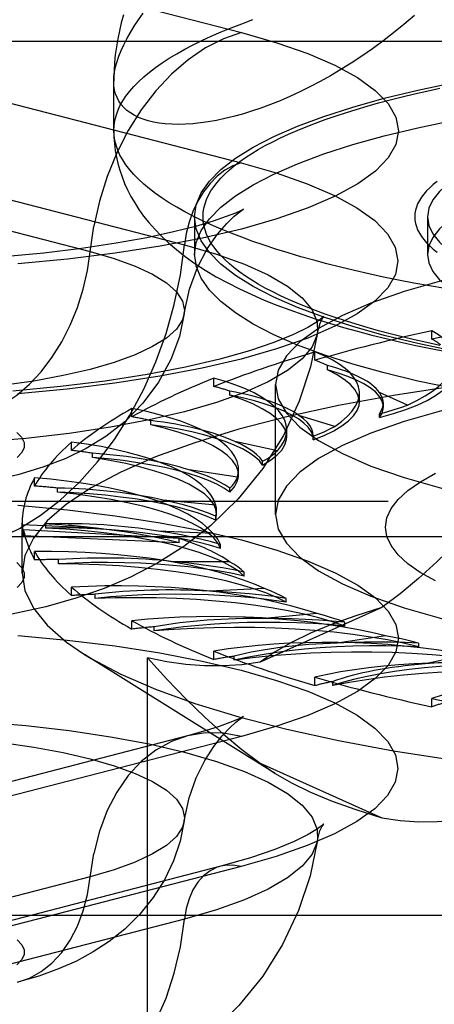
# Model space of a CAD drawing. Header units: inches. Extents: x 0 to 253, y 0 to 164.
# Tile 40 of 97: x 43.535 to 43.856, y 119.154 to 119.914. Entities that reach past the tile are written whole.
import ezdxf

# ---------------------------------------------------------------- set-up
doc = ezdxf.new("R2010")
doc.units = ezdxf.units.IN
doc.header["$LTSCALE"] = 13.939812
doc.header["$MEASUREMENT"] = 0
doc.linetypes.add('HIDDEN', pattern=[0.2, 0.1, -0.1])
doc.layers.get('0').update_dxf_attribs({"linetype": 'CONTINUOUS'})
doc.layers.add('DEFAULT_2', color=8, linetype='HIDDEN')

msp = doc.modelspace()

# ---------------------------------------------------------------- linework, layer by layer
at = {"color": 7, "linetype": 'Continuous'}
for p, q in [((43.60784, 119.86929), (43.60783, 119.8669)), ((43.60783, 119.82891), (43.60783, 119.86698))]:
    msp.add_line(p, q, dxfattribs=at)
for points in [[(43.84009, 119.91771), (43.83202, 119.91083), (43.82391, 119.90425), (43.81577, 119.89798), (43.80763, 119.89201), (43.7995, 119.88635), (43.79138, 119.881), (43.78331, 119.87595), (43.77529, 119.87121), (43.76732, 119.86677), (43.75943, 119.86262), (43.75162, 119.85876), (43.74392, 119.8552), (43.73633, 119.85193), (43.72886, 119.84894), (43.72153, 119.84623), (43.71433, 119.8438), (43.70729, 119.84163), (43.70041, 119.83974), (43.69371, 119.83811), (43.6872, 119.83674), (43.68088, 119.83563), (43.67477, 119.83477), (43.66888, 119.83415), (43.66322, 119.83378), (43.65779, 119.83365), (43.6526, 119.83376), (43.64766, 119.83409), (43.64298, 119.83464), (43.63857, 119.83542), (43.63443, 119.83641), (43.63057, 119.83761), (43.627, 119.83902), (43.62371, 119.84063), (43.62073, 119.84244), (43.61804, 119.84444), (43.61566, 119.84663), (43.61359, 119.849), (43.61184, 119.85155), (43.6104, 119.85428), (43.60927, 119.85719), (43.60847, 119.86026), (43.60799, 119.8635), (43.60783, 119.8669)], [(43.61528, 119.91808), (43.61361, 119.91193), (43.61214, 119.90576), (43.61088, 119.89957), (43.60985, 119.89344), (43.60903, 119.88734), (43.60842, 119.88129), (43.60803, 119.87527), (43.60784, 119.86929)], [(43.60783, 119.82891), (43.60796, 119.82378), (43.60834, 119.81865), (43.60899, 119.81354), (43.60989, 119.80843), (43.61107, 119.80331), (43.61252, 119.79821), (43.61424, 119.79313), (43.61623, 119.78807), (43.61852, 119.78303), (43.62111, 119.778), (43.62402, 119.77295), (43.62728, 119.7679), (43.63091, 119.76285), (43.63494, 119.75777), (43.63943, 119.75265), (43.64442, 119.74747), (43.65, 119.74222), (43.65617, 119.73693), (43.66301, 119.7316), (43.67046, 119.7263)], [(43.86397, 119.70681), (43.85172, 119.70892), (43.8397, 119.71112), (43.8279, 119.7134), (43.81633, 119.71576), (43.80501, 119.7182), (43.79394, 119.72071), (43.78313, 119.7233), (43.77258, 119.72596), (43.7623, 119.72869), (43.75231, 119.73149), (43.7426, 119.73436), (43.73318, 119.73729), (43.72407, 119.74028), (43.71525, 119.74333), (43.70676, 119.74644), (43.69857, 119.74961), (43.69072, 119.75284), (43.68319, 119.75611), (43.67599, 119.75944), (43.66914, 119.76281), (43.66262, 119.76623), (43.65646, 119.76969), (43.65064, 119.77319), (43.64519, 119.77673), (43.64009, 119.78031), (43.63536, 119.78392), (43.63099, 119.78756), (43.62699, 119.79123), (43.62337, 119.79492), (43.62012, 119.79864), (43.61725, 119.80237), (43.61475, 119.80613), (43.61264, 119.8099), (43.61091, 119.81369), (43.60956, 119.81748), (43.6086, 119.82129), (43.60802, 119.82509), (43.60783, 119.82891)], [(43.67046, 119.7263), (43.67849, 119.7211), (43.68699, 119.71605), (43.69585, 119.71121), (43.70502, 119.7066), (43.71441, 119.70222), (43.72402, 119.69805), (43.7338, 119.6941), (43.74375, 119.69034), (43.75387, 119.68675), (43.76417, 119.68332), (43.77464, 119.68005), (43.78528, 119.67691), (43.79611, 119.6739), (43.80711, 119.67101), (43.81828, 119.66825), (43.82963, 119.66559), (43.84115, 119.66305), (43.85284, 119.66062), (43.8647, 119.65829)], [(43.87069, 119.62968), (43.8429, 119.63548), (43.81678, 119.64177), (43.79245, 119.64853), (43.77006, 119.65573), (43.7497, 119.66331), (43.73149, 119.67126), (43.71551, 119.67952), (43.70186, 119.68806), (43.69058, 119.69682), (43.68176, 119.70577), (43.67542, 119.71486), (43.67161, 119.72405), (43.67137, 119.72571)]]:
    msp.add_lwpolyline(points, dxfattribs=at)
at = {"layer": 'DEFAULT_2', "color": 8, "linetype": 'HIDDEN'}
for p, q in [((43.47359, 119.96473), (43.70654, 119.90443)), ((46.73283, 119.89753), (42.55433, 119.89753)), ((43.47328, 119.86419), (43.70623, 119.8039)), ((43.35667, 119.79581), (43.58962, 119.73551)), ((43.42952, 119.80088), (43.66247, 119.74059)), ((43.67033, 119.76226), (43.67033, 119.73328)), ((43.85033, 119.76226), (43.85033, 119.73328)), ((43.85134, 119.73986), (43.85033, 119.73328)), ((43.67137, 119.72571), (43.67033, 119.73328)), ((43.8537, 119.66788), (43.8537, 119.67431)), ((43.76327, 119.65149), (43.76327, 119.65792)), ((43.77295, 119.64423), (43.77295, 119.64744)), ((43.68522, 119.63129), (43.68522, 119.63772)), ((43.69748, 119.62452), (43.69748, 119.62774)), ((43.73283, 119.53237), (43.73283, 119.63282)), ((43.79764, 119.61944), (43.79764, 119.6264)), ((43.8347, 119.6169), (43.81311, 119.62658)), ((43.62191, 119.60788), (43.62191, 119.61432)), ((43.81617, 119.61549), (43.81617, 119.61841)), ((43.63638, 119.60173), (43.63638, 119.60494)), ((43.7786, 119.60043), (43.75084, 119.60899)), ((43.81313, 119.60736), (43.81313, 119.61028)), ((43.74144, 119.59231), (43.74144, 119.59784)), ((43.76179, 119.59295), (43.76182, 119.59371)), ((43.76179, 119.59002), (43.76179, 119.59294)), ((43.76179, 119.59002), (43.76182, 119.59078)), ((43.76182, 119.59078), (43.76182, 119.5937)), ((43.57526, 119.58199), (43.57526, 119.58842)), ((43.7344, 119.58168), (43.70131, 119.58887)), ((43.5915, 119.57653), (43.5915, 119.57975)), ((43.70429, 119.56308), (43.70429, 119.56694)), ((43.72287, 119.57064), (43.72287, 119.57356)), ((43.54669, 119.5544), (43.54669, 119.56083)), ((43.70344, 119.56124), (43.66604, 119.56683)), ((43.56422, 119.5497), (43.56422, 119.55291)), ((43.69754, 119.5498), (43.69754, 119.55272)), ((46.60783, 119.54242), (42.55433, 119.54242)), ((43.68667, 119.53972), (43.64609, 119.54354)), ((43.68657, 119.52814), (43.68732, 119.53263)), ((43.68657, 119.52814), (43.68657, 119.53106)), ((43.68733, 119.53261), (43.68733, 119.53554)), ((43.53707, 119.48723), (43.53707, 119.52593)), ((43.59437, 119.52188), (43.53708, 119.5245)), ((43.55534, 119.52205), (43.55534, 119.52526)), ((42.55433, 119.51551), (46.60783, 119.51551)), ((43.53814, 119.51611), (43.53814, 119.52065)), ((43.65843, 119.51392), (43.53814, 119.52065)), ((43.65843, 119.51063), (43.53814, 119.51611)), ((43.68459, 119.51777), (43.64206, 119.51971)), ((43.65843, 119.51063), (43.65843, 119.51392)), ((43.69031, 119.50631), (43.69031, 119.50924)), ((43.54669, 119.49747), (43.54669, 119.50391)), ((43.56515, 119.49442), (43.56515, 119.49763)), ((43.69728, 119.49606), (43.65409, 119.49606)), ((43.70862, 119.48499), (43.70862, 119.48791)), ((43.57526, 119.46988), (43.57526, 119.47631)), ((43.59336, 119.46765), (43.59336, 119.47087)), ((43.72433, 119.47525), (43.6818, 119.4733)), ((43.81495, 119.46065), (43.72107, 119.41856)), ((43.74097, 119.46481), (43.74097, 119.46774)), ((43.76494, 119.45597), (43.72436, 119.45214)), ((43.62191, 119.44398), (43.62191, 119.45042)), ((43.63909, 119.44256), (43.63909, 119.44577)), ((43.78636, 119.4464), (43.78636, 119.44932)), ((43.81787, 119.43881), (43.78047, 119.43322)), ((43.84342, 119.4303), (43.84342, 119.43322)), ((43.73245, 119.33254), (43.58527, 119.42451)), ((43.68522, 119.42058), (43.68522, 119.42701)), ((43.70096, 119.4199), (43.70096, 119.42312)), ((43.8815, 119.42429), (43.84842, 119.4171)), ((43.6339, 119.02889), (43.6339, 119.42174)), ((43.76327, 119.40038), (43.76327, 119.40681)), ((43.77709, 119.40037), (43.77709, 119.40358)), ((43.8537, 119.38399), (43.8537, 119.39042)), ((43.6647, 119.36158), (43.43174, 119.30128)), ((43.70654, 119.36121), (43.47359, 119.30092)), ((43.72107, 119.34041), (43.73248, 119.33253)), ((43.72107, 119.34041), (43.81495, 119.29832)), ((43.69057, 119.26097), (43.45762, 119.20068)), ((43.70623, 119.26084), (43.47328, 119.20054)), ((43.58962, 119.25281), (43.35667, 119.19252)), ((42.58733, 119.22311), (46.73283, 119.22311)), ((43.66247, 119.22018), (43.42952, 119.15989))]:
    msp.add_line(p, q, dxfattribs=at)
for points in [[(43.60783, 119.8669), (43.60799, 119.87046), (43.60847, 119.87418), (43.60927, 119.87806), (43.6104, 119.88209), (43.61184, 119.88626), (43.61359, 119.89059), (43.61566, 119.89506), (43.61804, 119.89968), (43.62073, 119.90444), (43.62371, 119.90934), (43.627, 119.91439), (43.63057, 119.91957)], [(43.60783, 119.82891), (43.60802, 119.83272), (43.6086, 119.83652), (43.60956, 119.84033), (43.61091, 119.84412), (43.61264, 119.84791), (43.61475, 119.85168), (43.61725, 119.85544), (43.62012, 119.85917), (43.62337, 119.86289), (43.62699, 119.86659), (43.63099, 119.87025), (43.63536, 119.87389), (43.64009, 119.8775), (43.64519, 119.88108), (43.65064, 119.88462), (43.65646, 119.88812), (43.66262, 119.89158), (43.66914, 119.895), (43.67599, 119.89837), (43.68319, 119.9017), (43.69072, 119.90497), (43.69857, 119.9082), (43.70676, 119.91137), (43.71525, 119.91448)], [(43.70654, 119.90443), (43.73374, 119.89667), (43.75774, 119.88831), (43.77866, 119.87929), (43.79615, 119.86976), (43.80987, 119.85986), (43.8198, 119.84965), (43.82579, 119.83924), (43.82783, 119.82872), (43.82585, 119.81821), (43.81992, 119.80779), (43.81004, 119.79758), (43.79636, 119.78767), (43.77897, 119.77815), (43.75808, 119.76912), (43.73384, 119.76066), (43.70654, 119.75286), (43.67639, 119.74579), (43.64373, 119.73952), (43.60882, 119.73411), (43.57205, 119.72961), (43.53375, 119.72607)], [(43.70654, 119.90443), (43.6925, 119.89966), (43.67866, 119.89266), (43.66522, 119.88354), (43.65236, 119.87243), (43.64027, 119.85949), (43.62912, 119.84489), (43.61907, 119.82886), (43.61026, 119.8116), (43.60282, 119.79338), (43.59684, 119.77444), (43.59242, 119.75506)], [(43.67033, 119.76226), (43.67161, 119.77149), (43.67542, 119.78067), (43.68176, 119.78976), (43.69058, 119.79872), (43.70186, 119.80748), (43.71551, 119.81602), (43.73149, 119.82428), (43.7497, 119.83222), (43.77006, 119.83981), (43.79245, 119.847), (43.81678, 119.85376), (43.8429, 119.86006), (43.87069, 119.86585), (43.90001, 119.87112), (43.9307, 119.87584), (43.96262, 119.87997), (43.9956, 119.88351), (44.02946, 119.88642), (44.06404, 119.88871), (44.09917, 119.89035), (44.13457, 119.89133), (44.17033, 119.89167)], [(43.67033, 119.73328), (43.67161, 119.74251), (43.67542, 119.7517), (43.68176, 119.76079), (43.69058, 119.76974), (43.70186, 119.7785), (43.71551, 119.78704), (43.73149, 119.7953), (43.7497, 119.80324), (43.77006, 119.81083), (43.79245, 119.81802), (43.81678, 119.82478), (43.8429, 119.83108), (43.87069, 119.83688), (43.90001, 119.84215), (43.9307, 119.84686), (43.96262, 119.85099), (43.9956, 119.85453), (44.02946, 119.85745), (44.06404, 119.85973), (44.09917, 119.86137), (44.13457, 119.86236), (44.17033, 119.86269)], [(43.85976, 119.66299), (43.84982, 119.66513), (43.84011, 119.66734), (43.83062, 119.66961), (43.82137, 119.67194), (43.81235, 119.67433), (43.80358, 119.67679), (43.79507, 119.6793), (43.78681, 119.68188), (43.77881, 119.6845), (43.77108, 119.68718), (43.76362, 119.68991), (43.75644, 119.69269), (43.74955, 119.69552), (43.74294, 119.69839), (43.73663, 119.70131), (43.73061, 119.70427), (43.7249, 119.70727), (43.71949, 119.71031), (43.71439, 119.71338), (43.7096, 119.71648), (43.70513, 119.71962), (43.70098, 119.72279), (43.69715, 119.72598), (43.69364, 119.7292), (43.69046, 119.73244), (43.68761, 119.7357), (43.68509, 119.73898), (43.6829, 119.74228), (43.68105, 119.74558), (43.67953, 119.74891), (43.67835, 119.75224), (43.6775, 119.75557), (43.677, 119.75891), (43.67683, 119.76226), (43.677, 119.7656), (43.6775, 119.76894), (43.67835, 119.77228), (43.67953, 119.77561), (43.68105, 119.77893), (43.6829, 119.78224), (43.68509, 119.78553), (43.68761, 119.78881), (43.69046, 119.79207), (43.69364, 119.79531), (43.69715, 119.79853), (43.70098, 119.80173), (43.70513, 119.80489), (43.7096, 119.80803), (43.71439, 119.81114), (43.71949, 119.81421), (43.7249, 119.81724), (43.73061, 119.82024), (43.73663, 119.8232), (43.74294, 119.82612), (43.74955, 119.82899), (43.75644, 119.83182), (43.76362, 119.8346), (43.77108, 119.83733), (43.77881, 119.84001), (43.7868, 119.84264), (43.79507, 119.84521), (43.80358, 119.84772), (43.81235, 119.85018), (43.82137, 119.85257), (43.83062, 119.85491), (43.84011, 119.85718), (43.84982, 119.85938), (43.85976, 119.86152)], [(43.91302, 119.8115), (43.89867, 119.80603), (43.88612, 119.80032), (43.87533, 119.79435), (43.8664, 119.78818), (43.85941, 119.78184), (43.85437, 119.77538), (43.85134, 119.76884), (43.85033, 119.76226)], [(43.70623, 119.8039), (43.7334, 119.79615), (43.75738, 119.78779), (43.77828, 119.77878), (43.79574, 119.76926), (43.80945, 119.75937), (43.81937, 119.74917), (43.82535, 119.73877), (43.82739, 119.72827), (43.82541, 119.71776), (43.81949, 119.70736), (43.80962, 119.69716), (43.79596, 119.68725), (43.77859, 119.67775), (43.75772, 119.66872), (43.73351, 119.66028), (43.70623, 119.65248), (43.67611, 119.64542), (43.64348, 119.63916), (43.60862, 119.63376), (43.57189, 119.62926), (43.53362, 119.62572)], [(43.70623, 119.8039), (43.69993, 119.80165), (43.69375, 119.79821), (43.68783, 119.79365), (43.68229, 119.78807), (43.67724, 119.78158), (43.67277, 119.77431), (43.669, 119.76641), (43.66598, 119.75804), (43.66379, 119.74937), (43.66247, 119.74059)], [(43.8577, 119.78961), (43.85471, 119.7872), (43.85199, 119.78476), (43.84955, 119.78231), (43.8474, 119.77985), (43.84553, 119.77736), (43.84394, 119.77486), (43.84264, 119.77236), (43.84163, 119.76984), (43.84091, 119.76732), (43.84047, 119.76479), (43.84033, 119.76226), (43.84047, 119.75973), (43.84091, 119.7572), (43.84163, 119.75467), (43.84264, 119.75216), (43.84394, 119.74965), (43.84553, 119.74715), (43.8474, 119.74467), (43.84955, 119.7422), (43.85199, 119.73975), (43.85471, 119.73732), (43.8577, 119.73491)], [(43.91302, 119.78252), (43.89867, 119.77705), (43.88612, 119.77134), (43.87533, 119.76537), (43.8664, 119.7592), (43.85941, 119.75287), (43.85437, 119.74641), (43.85134, 119.73986)], [(43.70665, 119.76718), (43.70756, 119.76779), (43.70802, 119.76808), (43.70623, 119.76716), (43.70189, 119.7652), (43.69474, 119.76239), (43.68451, 119.7589), (43.671, 119.7549), (43.65394, 119.75057), (43.63345, 119.74614), (43.60969, 119.74182), (43.58299, 119.73782), (43.55382, 119.7343), (43.52257, 119.7314)], [(43.6623, 119.68754), (43.66644, 119.70638), (43.67256, 119.72303), (43.68012, 119.73746), (43.68807, 119.74897), (43.69513, 119.75714), (43.70095, 119.7627), (43.70516, 119.76611), (43.70665, 119.76718)], [(44.06533, 119.63575), (44.02946, 119.63809), (43.9956, 119.64101), (43.96262, 119.64454), (43.9307, 119.64868), (43.90001, 119.65339), (43.87069, 119.65866), (43.8429, 119.66446), (43.81678, 119.67075), (43.79245, 119.67751), (43.77006, 119.68471), (43.7497, 119.69229), (43.73149, 119.70024), (43.71551, 119.7085), (43.70186, 119.71703), (43.69058, 119.7258), (43.68176, 119.73475), (43.67542, 119.74384), (43.67161, 119.75302), (43.67033, 119.76226)], [(43.85033, 119.76226), (43.85134, 119.75567), (43.85437, 119.74913), (43.85941, 119.74267), (43.8664, 119.73633)], [(43.50211, 119.60908), (43.51262, 119.61265), (43.52298, 119.61789), (43.53304, 119.62471), (43.54266, 119.63303), (43.55171, 119.64272), (43.56006, 119.65364), (43.56758, 119.66564), (43.57418, 119.67856), (43.57975, 119.6922), (43.58422, 119.70637), (43.58753, 119.72088), (43.59242, 119.75506)], [(44.17033, 119.74606), (44.12724, 119.7455), (44.08497, 119.74388), (44.04333, 119.74118), (44.0029, 119.73744), (43.9641, 119.73268), (43.92726, 119.72697), (43.89279, 119.72035), (43.86097, 119.71289), (43.83215, 119.70465), (43.80656, 119.69573), (43.7845, 119.6862), (43.76613, 119.67616), (43.75168, 119.66569), (43.74123, 119.65491), (43.73495, 119.64392), (43.73283, 119.63282)], [(43.50211, 119.50862), (43.51864, 119.51405), (43.53499, 119.52174), (43.551, 119.5316), (43.5665, 119.54353), (43.58133, 119.5574), (43.59533, 119.57308), (43.60836, 119.59039), (43.62028, 119.60916), (43.63096, 119.62919), (43.6403, 119.65027), (43.64819, 119.67219), (43.65456, 119.6947), (43.65933, 119.71758), (43.66247, 119.74059)], [(43.58962, 119.73551), (43.60821, 119.73013), (43.62435, 119.72424), (43.63785, 119.71792), (43.64852, 119.71125), (43.65625, 119.70431), (43.66092, 119.69719), (43.66248, 119.68999), (43.6623, 119.68754)], [(43.66247, 119.74059), (43.68711, 119.7335), (43.70875, 119.7258), (43.72716, 119.71754), (43.74214, 119.70884), (43.75351, 119.69977), (43.76117, 119.69045), (43.76502, 119.68097), (43.76525, 119.67278)], [(43.85033, 119.73328), (43.85134, 119.72669), (43.85437, 119.72015), (43.85941, 119.71369), (43.8664, 119.70736), (43.87533, 119.70119), (43.88612, 119.69522), (43.89867, 119.68951), (43.91302, 119.68404)], [(43.6623, 119.68754), (43.66092, 119.68278), (43.65625, 119.67566), (43.64852, 119.66872), (43.63785, 119.66205), (43.62435, 119.65573), (43.60821, 119.64984), (43.58962, 119.64446), (43.56882, 119.63965), (43.54607, 119.63547), (43.52166, 119.63198), (43.49588, 119.62921), (43.46908, 119.62722), (43.44157, 119.62601), (43.41372, 119.6256), (43.38587, 119.62601), (43.35837, 119.62722), (43.33156, 119.62921), (43.30579, 119.63198), (43.28137, 119.63547), (43.25862, 119.63965), (43.23782, 119.64446)], [(43.6623, 119.68754), (43.65849, 119.66994), (43.65202, 119.65223), (43.6425, 119.63455), (43.63041, 119.61829), (43.61656, 119.60427), (43.60157, 119.59257), (43.58652, 119.58334), (43.5707, 119.57564), (43.5531, 119.56889), (43.53365, 119.56311), (43.51151, 119.55815), (43.4877, 119.5543), (43.46366, 119.55168), (43.43934, 119.55013), (43.41555, 119.54959), (43.39182, 119.54998), (43.368, 119.55134), (43.34389, 119.55377), (43.31902, 119.55757), (43.29401, 119.56305)], [(43.76906, 119.68381), (43.76932, 119.68421), (43.77016, 119.68535), (43.7689, 119.68419), (43.76491, 119.68123), (43.75766, 119.67686), (43.74662, 119.67141), (43.73163, 119.6653), (43.71261, 119.65885), (43.68972, 119.6524), (43.66331, 119.64622), (43.63368, 119.64052), (43.6013, 119.63546), (43.56654, 119.63117), (43.5299, 119.62775)], [(43.76525, 119.67278), (43.76719, 119.68007), (43.76906, 119.68381)], [(43.76525, 119.67278), (43.76502, 119.67144), (43.76117, 119.66196), (43.75351, 119.65264), (43.74214, 119.64358), (43.72716, 119.63487), (43.70875, 119.62662), (43.68711, 119.61891), (43.66247, 119.61183), (43.6351, 119.60545), (43.60531, 119.59985), (43.57343, 119.59508), (43.53979, 119.59121), (43.50477, 119.58826), (43.46875, 119.58628), (43.43213, 119.58528), (43.39531, 119.58528), (43.35869, 119.58628), (43.32267, 119.58826), (43.28766, 119.59121), (43.25402, 119.59508), (43.22213, 119.59985), (43.19234, 119.60545), (43.16498, 119.61183)], [(43.76525, 119.67278), (43.75989, 119.64644), (43.7512, 119.61987), (43.73887, 119.59338), (43.72308, 119.56808), (43.70394, 119.5445), (43.68285, 119.52409), (43.66192, 119.50786), (43.6411, 119.4947), (43.62087, 119.4842), (43.60041, 119.47544), (43.57864, 119.46783), (43.55526, 119.4613), (43.52905, 119.45562), (43.50081, 119.45113), (43.47086, 119.44792), (43.44027, 119.44608), (43.41106, 119.44559), (43.38188, 119.4463), (43.35131, 119.44838), (43.32152, 119.45183), (43.29401, 119.45646), (43.26795, 119.46237)], [(44.17033, 119.65113), (44.11803, 119.65057), (44.0661, 119.6489), (44.01487, 119.64612), (43.96471, 119.64225), (43.91595, 119.63733), (43.86893, 119.63138), (43.82397, 119.62445), (43.78137, 119.61657), (43.74143, 119.60782), (43.70442, 119.59824), (43.67059, 119.5879), (43.64018, 119.57688), (43.61339, 119.56524), (43.5904, 119.55307), (43.57138, 119.54045), (43.55644, 119.52747), (43.5457, 119.51421), (43.53923, 119.50077), (43.53707, 119.48723)], [(44.17033, 119.6456), (44.12724, 119.64505), (44.08497, 119.64342), (44.04333, 119.64072), (44.0029, 119.63698), (43.9641, 119.63223), (43.92726, 119.62652), (43.89279, 119.61989), (43.86097, 119.61243), (43.83215, 119.6042), (43.80656, 119.59528), (43.7845, 119.58574), (43.76613, 119.5757), (43.75168, 119.56524), (43.74123, 119.55446), (43.73495, 119.54346), (43.73283, 119.53237)], [(43.81616, 119.61549), (43.81602, 119.61725), (43.815, 119.62055), (43.81298, 119.62382), (43.80999, 119.62704), (43.80603, 119.63019), (43.80115, 119.63325), (43.79535, 119.6362), (43.78869, 119.63903), (43.78123, 119.6417), (43.77295, 119.64423)], [(43.79764, 119.61944), (43.79757, 119.62081), (43.79652, 119.62489), (43.79422, 119.62893), (43.79068, 119.63291), (43.78593, 119.63681), (43.78003, 119.64057), (43.77295, 119.64423)], [(43.81313, 119.60736), (43.82388, 119.61037), (43.83361, 119.61358), (43.84234, 119.61698), (43.85, 119.62055), (43.85653, 119.62427), (43.86191, 119.62812), (43.86608, 119.63206), (43.86902, 119.63607), (43.87072, 119.64013), (43.87118, 119.64363)], [(43.73283, 119.63282), (43.73495, 119.62172), (43.74123, 119.61073), (43.75168, 119.59995), (43.76613, 119.58949), (43.7845, 119.57945), (43.80656, 119.56991), (43.83215, 119.56099), (43.86097, 119.55275), (43.89279, 119.5453), (43.92726, 119.53867), (43.9641, 119.53296), (44.0029, 119.52821), (44.04333, 119.52447), (44.08497, 119.52177), (44.12724, 119.52014), (44.17033, 119.51959)], [(43.74144, 119.59232), (43.74127, 119.59446), (43.73998, 119.59853), (43.73744, 119.60257), (43.73367, 119.60653), (43.7287, 119.61041), (43.72254, 119.61417), (43.71525, 119.6178), (43.70691, 119.62124), (43.69748, 119.62452)], [(43.76182, 119.59078), (43.76152, 119.59334), (43.76026, 119.59663), (43.758, 119.59989), (43.75478, 119.60309), (43.7506, 119.60622), (43.74549, 119.60926), (43.73948, 119.61218), (43.73262, 119.61498), (43.72493, 119.61763), (43.71648, 119.62011), (43.70734, 119.62241), (43.69748, 119.62452)], [(43.81617, 119.61841), (43.81582, 119.62116), (43.8148, 119.62387), (43.81311, 119.62658)], [(43.76179, 119.59002), (43.77036, 119.59347), (43.77779, 119.59706), (43.7841, 119.60081), (43.78925, 119.60467), (43.79319, 119.60863), (43.7959, 119.61265), (43.79736, 119.61672), (43.79764, 119.61944)], [(43.81313, 119.60736), (43.81509, 119.61064), (43.81606, 119.61394), (43.81616, 119.61549)], [(43.81314, 119.61029), (43.81482, 119.61299), (43.81583, 119.61571), (43.81617, 119.61841)], [(43.81314, 119.61029), (43.81894, 119.61185), (43.82447, 119.61348), (43.82973, 119.61516), (43.8347, 119.6169)], [(43.76182, 119.59371), (43.76164, 119.59569), (43.76081, 119.59841), (43.75931, 119.60111), (43.75714, 119.60378), (43.75432, 119.6064), (43.75084, 119.60899)], [(43.70429, 119.56308), (43.70397, 119.566), (43.70244, 119.57006), (43.69967, 119.57409), (43.69567, 119.57804), (43.69047, 119.5819), (43.68409, 119.58564), (43.67659, 119.58923), (43.668, 119.59266), (43.65839, 119.5959), (43.64786, 119.59892), (43.63638, 119.60173)], [(43.72287, 119.57064), (43.72037, 119.5739), (43.71692, 119.57708), (43.71251, 119.58019), (43.70719, 119.5832), (43.70097, 119.58609), (43.6939, 119.58885), (43.68602, 119.59146), (43.67739, 119.5939), (43.66804, 119.59617), (43.65805, 119.59823), (43.64751, 119.60008), (43.63638, 119.60173)], [(43.76179, 119.59295), (43.76646, 119.59475), (43.77082, 119.5966), (43.77486, 119.59849), (43.7786, 119.60043)], [(43.53303, 119.59585), (43.53665, 119.59205), (43.53849, 119.58818), (43.53849, 119.58427), (43.53669, 119.58038), (43.53307, 119.57659)], [(43.72287, 119.57064), (43.72898, 119.57442), (43.73389, 119.57829), (43.7376, 119.58226), (43.74007, 119.5863), (43.7413, 119.59037), (43.74144, 119.59232)], [(43.72286, 119.57357), (43.72087, 119.57626), (43.71823, 119.5789), (43.71494, 119.58149), (43.71102, 119.58402), (43.70647, 119.58648), (43.70131, 119.58887)], [(43.68732, 119.53263), (43.68681, 119.53631), (43.68505, 119.54037), (43.68204, 119.54438), (43.67781, 119.54832), (43.67238, 119.55215), (43.66578, 119.55587), (43.65807, 119.55943), (43.64929, 119.56283), (43.63949, 119.56603), (43.62873, 119.56902), (43.61709, 119.57178), (43.6047, 119.57428), (43.5915, 119.57653)], [(43.69754, 119.5498), (43.69289, 119.5529), (43.68736, 119.55587), (43.68093, 119.55874), (43.67366, 119.56146), (43.6656, 119.56403), (43.65679, 119.56644), (43.64728, 119.56865), (43.63714, 119.57067), (43.62641, 119.57248), (43.61519, 119.57406), (43.60356, 119.57541), (43.5915, 119.57653)], [(43.72286, 119.57357), (43.72625, 119.57555), (43.7293, 119.57756), (43.73202, 119.57961), (43.7344, 119.58168)], [(43.69753, 119.55273), (43.69376, 119.55529), (43.68939, 119.55777), (43.68441, 119.56018), (43.67885, 119.56249), (43.67272, 119.56471), (43.66604, 119.56683)], [(43.69753, 119.55273), (43.69953, 119.55483), (43.70119, 119.55696), (43.70249, 119.55909), (43.70344, 119.56124)], [(43.69754, 119.5498), (43.70102, 119.5538), (43.70326, 119.55783), (43.70424, 119.56191), (43.70429, 119.56308)], [(43.85633, 119.48124), (43.84469, 119.48776), (43.83506, 119.4945), (43.82752, 119.50142), (43.8221, 119.50846), (43.81884, 119.51559), (43.81775, 119.52276), (43.81885, 119.52993), (43.82211, 119.53706), (43.82754, 119.5441), (43.83508, 119.55101), (43.84472, 119.55775), (43.85636, 119.56427)], [(43.69031, 119.50631), (43.68829, 119.51038), (43.68506, 119.51437), (43.6806, 119.51829), (43.67495, 119.52211), (43.66813, 119.52579), (43.66021, 119.52933), (43.65123, 119.53269), (43.64124, 119.53585), (43.63031, 119.5388), (43.61851, 119.54151), (43.60591, 119.54398), (43.5926, 119.54617), (43.57872, 119.54808), (43.56422, 119.5497)], [(43.68657, 119.52814), (43.67991, 119.53098), (43.67247, 119.53366), (43.66422, 119.5362), (43.65523, 119.53855), (43.64557, 119.54072), (43.63528, 119.54269), (43.62443, 119.54445), (43.61309, 119.54598), (43.60131, 119.54728), (43.58919, 119.54833), (43.57684, 119.54914), (43.56422, 119.5497)], [(43.53375, 119.53957), (43.57206, 119.53603), (43.60882, 119.53153), (43.64373, 119.52613), (43.67639, 119.51985), (43.70654, 119.51279), (43.73384, 119.50498), (43.75808, 119.49653), (43.77897, 119.4875), (43.79637, 119.47798), (43.81004, 119.46806), (43.81992, 119.45785), (43.82585, 119.44744), (43.82783, 119.43692), (43.82579, 119.42641), (43.8198, 119.41599), (43.80987, 119.40579), (43.79614, 119.39588), (43.77866, 119.38636), (43.75773, 119.37734), (43.73373, 119.36897), (43.70654, 119.36121)], [(43.68656, 119.53107), (43.68113, 119.53342), (43.67516, 119.53567), (43.66864, 119.53781), (43.66161, 119.53984), (43.65409, 119.54175), (43.64609, 119.54354)], [(43.68733, 119.53554), (43.68718, 119.53756), (43.68667, 119.53972)], [(43.9015, 119.54129), (43.8866, 119.52499), (43.87193, 119.50986), (43.85753, 119.4959), (43.84327, 119.48308), (43.82907, 119.47132), (43.81495, 119.46065)], [(43.68656, 119.53107), (43.68712, 119.53323), (43.68733, 119.53554)], [(43.73283, 119.53237), (43.73495, 119.52127), (43.74123, 119.51028), (43.75168, 119.4995), (43.76613, 119.48903), (43.7845, 119.47899), (43.80656, 119.46946), (43.83215, 119.46053), (43.86097, 119.4523), (43.89279, 119.44484), (43.92726, 119.43822), (43.9641, 119.43251), (44.0029, 119.42775), (44.04333, 119.42401), (44.08497, 119.42131), (44.12724, 119.41969), (44.17033, 119.41913)], [(43.53708, 119.5245), (43.53719, 119.5224), (43.53741, 119.5203), (43.53772, 119.51821), (43.53814, 119.51611)], [(43.69031, 119.50631), (43.68184, 119.50882), (43.67271, 119.51112), (43.66288, 119.51325), (43.65246, 119.51516), (43.64148, 119.51687), (43.63003, 119.51834), (43.61816, 119.51958), (43.60597, 119.52058), (43.5935, 119.52133), (43.58086, 119.52183), (43.56815, 119.52207), (43.55534, 119.52205)], [(43.70862, 119.48499), (43.70391, 119.48891), (43.69805, 119.49269), (43.69103, 119.49635), (43.6829, 119.49985), (43.67372, 119.50318), (43.66355, 119.5063), (43.65245, 119.50921), (43.64049, 119.51188), (43.62775, 119.51429), (43.61431, 119.51643), (43.60024, 119.51829), (43.58566, 119.51985), (43.57071, 119.5211), (43.55534, 119.52205)], [(43.65843, 119.51063), (43.64901, 119.51294), (43.63906, 119.51509), (43.62856, 119.51707), (43.61759, 119.51887), (43.60619, 119.52047), (43.59437, 119.52188)], [(43.69029, 119.50924), (43.68336, 119.51132), (43.67597, 119.51326), (43.66812, 119.51508), (43.65984, 119.51676), (43.65116, 119.5183), (43.64206, 119.51971)], [(43.69029, 119.50924), (43.68939, 119.5114), (43.68814, 119.51354), (43.68654, 119.51566), (43.68459, 119.51777)], [(43.53303, 119.49539), (43.53665, 119.4916), (43.53849, 119.48772), (43.53849, 119.48381), (43.53669, 119.47993), (43.53307, 119.47613)], [(43.70862, 119.48499), (43.69861, 119.48707), (43.68807, 119.48894), (43.67697, 119.49058), (43.66541, 119.492), (43.65346, 119.49319), (43.64119, 119.49413), (43.62868, 119.49481), (43.616, 119.49525), (43.60322, 119.49543), (43.59043, 119.49535), (43.57776, 119.49501), (43.56515, 119.49442)], [(43.74097, 119.46481), (43.7337, 119.46846), (43.7254, 119.47192), (43.71602, 119.47521), (43.70567, 119.47829), (43.6944, 119.48115), (43.68228, 119.48378), (43.6694, 119.48614), (43.65583, 119.48823), (43.64167, 119.49003), (43.62699, 119.49154), (43.6119, 119.49273), (43.59649, 119.49362), (43.58093, 119.49418), (43.56515, 119.49442)], [(43.70861, 119.48792), (43.70039, 119.48965), (43.69181, 119.49123), (43.68286, 119.49267), (43.67356, 119.49396), (43.66398, 119.49508), (43.65409, 119.49606)], [(43.70861, 119.48792), (43.70627, 119.49), (43.70361, 119.49205), (43.70061, 119.49407), (43.69728, 119.49606)], [(43.53707, 119.48723), (43.53923, 119.4737), (43.5457, 119.46026), (43.55644, 119.447), (43.57138, 119.43402), (43.58527, 119.42451)], [(43.74097, 119.46481), (43.72971, 119.46641), (43.71808, 119.46777), (43.70605, 119.4689), (43.69371, 119.46978), (43.68115, 119.47041), (43.66843, 119.47078), (43.65565, 119.4709), (43.64287, 119.47075), (43.63017, 119.47035), (43.61763, 119.4697), (43.60537, 119.4688), (43.59336, 119.46765)], [(43.78636, 119.4464), (43.77676, 119.44966), (43.76626, 119.4527), (43.75482, 119.45551), (43.74255, 119.45809), (43.72953, 119.4604), (43.71585, 119.46243), (43.70157, 119.46418), (43.68681, 119.46563), (43.67165, 119.46677), (43.65619, 119.46759), (43.64052, 119.46809), (43.62475, 119.46827), (43.60905, 119.46812), (43.59336, 119.46765)], [(43.74095, 119.46774), (43.7317, 119.46908), (43.72219, 119.47025), (43.7124, 119.47126), (43.70239, 119.47211), (43.69219, 119.47279), (43.6818, 119.4733)], [(43.74095, 119.46774), (43.73726, 119.46969), (43.73325, 119.47159), (43.72895, 119.47344), (43.72433, 119.47525)], [(43.81495, 119.46065), (43.79486, 119.45434), (43.77651, 119.44774), (43.75988, 119.44082), (43.74505, 119.43363), (43.73212, 119.42621), (43.72107, 119.41856)], [(43.78634, 119.44932), (43.7814, 119.45107), (43.77618, 119.45277), (43.7707, 119.4544), (43.76494, 119.45597)], [(43.78636, 119.4464), (43.7742, 119.44747), (43.76184, 119.44828), (43.74923, 119.44885), (43.73649, 119.44916), (43.7237, 119.44922), (43.71093, 119.44901), (43.69826, 119.44855), (43.68576, 119.44784), (43.67352, 119.44687), (43.66161, 119.44567), (43.65015, 119.44423), (43.63909, 119.44256)], [(43.84342, 119.4303), (43.83178, 119.43308), (43.8194, 119.4356), (43.80624, 119.43786), (43.79244, 119.43984), (43.77806, 119.44153), (43.76322, 119.44292), (43.74799, 119.444), (43.73248, 119.44477), (43.71679, 119.44521), (43.70101, 119.44532), (43.68524, 119.44511), (43.66959, 119.44458), (43.65423, 119.44373), (43.63909, 119.44256)], [(43.78634, 119.44932), (43.77634, 119.45022), (43.76618, 119.45095), (43.75586, 119.45151), (43.74543, 119.4519), (43.73494, 119.45211), (43.72436, 119.45214)], [(43.53362, 119.43901), (43.57189, 119.43547), (43.60862, 119.43098), (43.64348, 119.42558), (43.67612, 119.41931), (43.70623, 119.41225), (43.73351, 119.40445), (43.75772, 119.39601), (43.77859, 119.38699), (43.79596, 119.37748), (43.80962, 119.36757), (43.81949, 119.35737), (43.82541, 119.34697), (43.82739, 119.33647), (43.82535, 119.32596), (43.81937, 119.31556), (43.80945, 119.30536), (43.79574, 119.29547), (43.77828, 119.28596), (43.75737, 119.27694), (43.7334, 119.26859), (43.70623, 119.26084)], [(43.8434, 119.43323), (43.83736, 119.43473), (43.83108, 119.43616), (43.82459, 119.43752), (43.81787, 119.43881)], [(43.84342, 119.4303), (43.83073, 119.43081), (43.818, 119.43106), (43.8052, 119.43105), (43.79245, 119.43078), (43.77982, 119.43026), (43.76738, 119.42949), (43.75521, 119.42846), (43.74339, 119.4272), (43.73198, 119.4257), (43.72106, 119.42397), (43.71073, 119.42204), (43.70096, 119.4199)], [(43.8434, 119.43323), (43.83294, 119.43366), (43.82245, 119.43392), (43.81192, 119.43401), (43.80139, 119.43392), (43.79091, 119.43366), (43.78047, 119.43322)], [(43.58527, 119.42451), (43.5904, 119.4214), (43.61339, 119.40923), (43.64018, 119.39759), (43.67059, 119.38656), (43.70442, 119.37623), (43.74143, 119.36665), (43.78137, 119.35789), (43.82397, 119.35002), (43.86893, 119.34309), (43.91595, 119.33714), (43.96471, 119.33221), (44.01487, 119.32835), (44.0661, 119.32557), (44.11803, 119.32389), (44.17033, 119.32333)], [(43.91042, 119.41701), (43.89708, 119.41923), (43.8832, 119.42115), (43.86873, 119.42279), (43.8538, 119.42412), (43.83851, 119.42514), (43.82296, 119.42584), (43.80724, 119.42622), (43.79145, 119.42627), (43.7757, 119.426), (43.76008, 119.42541), (43.7447, 119.42449), (43.72965, 119.42326), (43.71508, 119.42173), (43.70096, 119.4199)], [(43.6339, 119.42174), (43.64891, 119.40529), (43.66369, 119.39001), (43.6782, 119.37594), (43.69255, 119.36301), (43.70685, 119.35116), (43.72107, 119.34041)], [(43.72107, 119.41856), (43.70672, 119.41655), (43.69233, 119.41558), (43.67795, 119.41566), (43.66345, 119.41674), (43.64876, 119.41876), (43.6339, 119.42174)], [(43.91042, 119.41701), (43.89757, 119.41694), (43.88487, 119.41662), (43.87228, 119.41603), (43.85989, 119.4152), (43.8478, 119.41411), (43.83607, 119.41279), (43.82478, 119.41124), (43.81398, 119.40946), (43.80375, 119.40747), (43.79415, 119.40528), (43.78528, 119.40292), (43.77709, 119.40037)], [(43.9104, 119.41994), (43.8998, 119.4199), (43.8893, 119.41968), (43.87886, 119.41929), (43.86855, 119.41873), (43.85841, 119.418), (43.84842, 119.4171)], [(43.9853, 119.40694), (43.97069, 119.40852), (43.95573, 119.40979), (43.94038, 119.41075), (43.92478, 119.41139), (43.90904, 119.41171), (43.89325, 119.4117), (43.87752, 119.41137), (43.86194, 119.41071), (43.84661, 119.40973), (43.83163, 119.40845), (43.81709, 119.40685), (43.80309, 119.40497), (43.78977, 119.40281), (43.77709, 119.40037)], [(43.16498, 119.34894), (43.19234, 119.35532), (43.22213, 119.36092), (43.25402, 119.36568), (43.28766, 119.36956), (43.32267, 119.3725), (43.35869, 119.37449), (43.39531, 119.37548), (43.43213, 119.37548), (43.46875, 119.37449), (43.50477, 119.3725), (43.53979, 119.36956), (43.57343, 119.36568), (43.60531, 119.36092), (43.6351, 119.35532), (43.66247, 119.34894), (43.68711, 119.34186), (43.70875, 119.33415), (43.72716, 119.32589), (43.74214, 119.31719), (43.75351, 119.30812), (43.76117, 119.2988), (43.76502, 119.28933), (43.76525, 119.28114)], [(43.6623, 119.29589), (43.66612, 119.31363), (43.67161, 119.32919), (43.67817, 119.3425), (43.6851, 119.35336), (43.69164, 119.36166), (43.69742, 119.3678), (43.7021, 119.37204), (43.70552, 119.37473), (43.70744, 119.37606)], [(43.70744, 119.37606), (43.70759, 119.37616), (43.70806, 119.37645), (43.70672, 119.37575), (43.70332, 119.37417), (43.69761, 119.37183), (43.68938, 119.36885), (43.67847, 119.36539), (43.6647, 119.36158)], [(43.23782, 119.34387), (43.25862, 119.34868), (43.28137, 119.35285), (43.30579, 119.35635), (43.33156, 119.35911), (43.35837, 119.36111), (43.38587, 119.36232), (43.41372, 119.36272), (43.44157, 119.36232), (43.46908, 119.36111), (43.49588, 119.35911), (43.52166, 119.35635), (43.54607, 119.35285), (43.56882, 119.34868), (43.58962, 119.34387), (43.60821, 119.33848), (43.62435, 119.33259), (43.63785, 119.32627), (43.64852, 119.3196), (43.65625, 119.31267), (43.66092, 119.30555), (43.66248, 119.29834), (43.6623, 119.29589)], [(43.70654, 119.36121), (43.6925, 119.3637), (43.67866, 119.36387), (43.6647, 119.36158)], [(43.6647, 119.36158), (43.65236, 119.35726), (43.64027, 119.35057), (43.62912, 119.34175), (43.61907, 119.33091), (43.61026, 119.31822), (43.60282, 119.30385), (43.59684, 119.28801), (43.59242, 119.27091)], [(43.73248, 119.33253), (43.74505, 119.32534), (43.75988, 119.31815), (43.77651, 119.31123), (43.79486, 119.30463), (43.81495, 119.29832)], [(43.81495, 119.29832), (43.8292, 119.29633), (43.84348, 119.29535), (43.85777, 119.29542), (43.87216, 119.29646), (43.88675, 119.29844), (43.9015, 119.30136)], [(43.6623, 119.29589), (43.65908, 119.28037), (43.65398, 119.26521), (43.64705, 119.25058), (43.63837, 119.23678), (43.62795, 119.22386), (43.61635, 119.21243), (43.60438, 119.2029), (43.59192, 119.19476), (43.57895, 119.18778), (43.56516, 119.18168), (43.55003, 119.17622), (43.53343, 119.1714)], [(43.6623, 119.29589), (43.66092, 119.29113), (43.65625, 119.28401), (43.64852, 119.27707), (43.63785, 119.2704), (43.62435, 119.26408), (43.60821, 119.2582), (43.58962, 119.25281)], [(43.77004, 119.29358), (43.76903, 119.29265), (43.76519, 119.28977), (43.7581, 119.28546), (43.7472, 119.28003), (43.73234, 119.27391), (43.71356, 119.2675), (43.69057, 119.26097)], [(43.76864, 119.29145), (43.76927, 119.29249), (43.77017, 119.29371), (43.77004, 119.29358)], [(43.76525, 119.28114), (43.76716, 119.28834), (43.76864, 119.29145)], [(43.76525, 119.28114), (43.75958, 119.25362), (43.75059, 119.22668), (43.73828, 119.20065), (43.7229, 119.17619), (43.70453, 119.15349), (43.68435, 119.13375), (43.66397, 119.11766), (43.64358, 119.10449), (43.62384, 119.09397), (43.60385, 119.08515), (43.58234, 119.07737), (43.55949, 119.07072)], [(43.76525, 119.28114), (43.76502, 119.27979), (43.76117, 119.27032), (43.75351, 119.261), (43.74214, 119.25193), (43.72716, 119.24323), (43.70875, 119.23497), (43.68711, 119.22726), (43.66247, 119.22018)], [(43.53343, 119.1714), (43.54266, 119.17464), (43.55171, 119.17964), (43.56006, 119.18624), (43.56758, 119.19435), (43.57418, 119.20385), (43.57975, 119.21461), (43.58422, 119.22647), (43.58753, 119.23926), (43.59242, 119.27091)], [(43.69057, 119.26097), (43.68783, 119.26012), (43.68229, 119.2574), (43.67724, 119.25353), (43.67277, 119.24857), (43.669, 119.24262), (43.66598, 119.23581), (43.66379, 119.22828), (43.66247, 119.22018)], [(43.70623, 119.26084), (43.69993, 119.26185), (43.69375, 119.26161), (43.69057, 119.26097)], [(43.55949, 119.07072), (43.5665, 119.07279), (43.58133, 119.07899), (43.59533, 119.08742), (43.60836, 119.09799), (43.62028, 119.1106), (43.63096, 119.1251), (43.6403, 119.14134), (43.64819, 119.15917), (43.65456, 119.17839), (43.65933, 119.19879), (43.66247, 119.22018)], [(43.53307, 119.20416), (43.53669, 119.20037), (43.53849, 119.19648), (43.53849, 119.19257), (43.53665, 119.1887), (43.53303, 119.1849)]]:
    msp.add_lwpolyline(points, dxfattribs=at)
for centre, major_axis, ratio, start_param, end_param in [((44.17033, 119.53237), (0.63317, 0.03773), 0.277915, 1.903305, 2.077838), ((44.17033, 119.53237), (0.63318, 0.03497), 0.287262, 2.078532, 2.253065), ((43.67304, 119.64171), (0.19812, 0.01094), 0.287262, -0.632408, 0.407443), ((43.67304, 119.63525), (0.19812, 0.0118), 0.277915, 0.31347, 0.406748), ((44.17033, 119.53237), (0.63319, 0.0311), 0.295767, 2.254403, 2.428936), ((43.5995, 119.61752), (0.19812, 0.00973), 0.295767, -0.456538, 0.583313), ((43.5995, 119.61107), (0.19812, 0.01094), 0.287262, 0.488697, 0.581976), ((43.65188, 119.60932), (0.16427, 0.00907), 0.287262, 0.17733, 0.726377), ((44.17033, 119.53237), (0.63321, 0.02622), 0.303155, 2.430908, 2.605441), ((43.5433, 119.5904), (0.19813, 0.0082), 0.303155, -0.280032, 0.759819), ((43.5433, 119.58394), (0.19812, 0.00973), 0.295767, 0.664568, 0.757846), ((43.59753, 119.58461), (0.16427, 0.00807), 0.295767, 0.353201, 0.902248), ((44.17033, 119.53237), (0.63323, 0.02048), 0.309183, 2.607995, 2.782528), ((43.50615, 119.56116), (0.19813, 0.00641), 0.309183, -0.102945, 0.936906), ((43.50615, 119.5547), (0.19813, 0.0082), 0.303155, 0.841073, 0.934352), ((43.56059, 119.55784), (0.16428, 0.0068), 0.303155, 0.529706, 1.078753), ((44.17033, 119.53237), (0.63325, 0.01405), 0.313645, 2.785567, 2.9601), ((43.48918, 119.5307), (0.19814, 0.0044), 0.313645, 0.074627, 1.114478), ((43.48918, 119.52424), (0.19813, 0.00641), 0.309183, 1.01816, 1.111439), ((43.54218, 119.52981), (0.16428, 0.00531), 0.309183, 0.706793, 1.25584), ((44.17033, 119.53237), (0.63326, 0.00715), 0.316387, 9.246674, 9.428371), ((43.49291, 119.49994), (0.19814, 0.00224), 0.316387, 0.252548, 1.292399), ((43.49291, 119.49348), (0.19814, 0.0044), 0.313645, 1.195732, 1.289011), ((43.54285, 119.50137), (0.16429, 0.00365), 0.313645, 0.884365, 1.433412), ((43.56259, 119.4734), (0.16429, 0.00185), 0.316387, 1.062287, 1.611334), ((43.51723, 119.46335), (0.19814, 0.00224), 0.316387, 1.167318, 1.373654), ((44.17033, 119.53237), (0.63326, 0), 0.317312, -3.083241, -2.96706), ((43.51723, 119.46981), (0.19814, 0), 0.317312, 0.430652, 0.777569), ((43.56138, 119.44123), (0.19814, -0.00224), 0.316387, 0.608756, 1.648607), ((44.17033, 119.53237), (0.63326, -0.00715), 0.316387, -2.963489, -2.788956), ((43.60079, 119.44675), (0.16429, 0), 0.317312, 1.240391, 1.789438), ((43.56138, 119.43477), (0.19814, 0), 0.317312, 1.551758, 1.645036), ((43.62404, 119.41507), (0.19814, -0.0044), 0.313645, 0.786678, 1.826529), ((44.17033, 119.53237), (0.63325, -0.01405), 0.313645, -2.785567, -2.611034), ((43.62404, 119.40861), (0.19814, -0.00224), 0.316387, 1.729862, 1.82314), ((43.6563, 119.42221), (0.16429, -0.00185), 0.316387, 1.418495, 1.967542), ((43.7033, 119.39213), (0.19813, -0.00641), 0.309183, 0.96425, 2.004101), ((44.17033, 119.53237), (0.63323, -0.02048), 0.309183, -2.607995, -2.433462), ((43.7033, 119.38567), (0.19814, -0.0044), 0.313645, 1.907783, 2.001062), ((43.72743, 119.40054), (0.16429, -0.00365), 0.313645, 1.596416, 2.145463), ((43.79675, 119.37309), (0.19813, -0.0082), 0.303155, 1.141337, 2.181188), ((43.81201, 119.3824), (0.16428, -0.00531), 0.309183, 1.773988, 2.323036), ((44.17033, 119.53237), (0.63321, -0.02622), 0.303155, -2.430908, -2.256375), ((43.79675, 119.36663), (0.19813, -0.00641), 0.309183, 2.085356, 2.178634), ((43.90155, 119.35855), (0.19812, -0.00973), 0.295767, 1.317842, 2.357693), ((43.90748, 119.36833), (0.16428, -0.0068), 0.303155, 1.951075, 2.500123), ((44.01451, 119.34893), (0.19812, -0.01094), 0.287262, 1.493713, 2.533564), ((44.17033, 119.53237), (0.63319, -0.0311), 0.295767, -2.254403, -2.07987), ((43.90155, 119.35209), (0.19813, -0.0082), 0.303155, 2.262443, 2.355721), ((44.17033, 119.53237), (0.63318, -0.03497), 0.287262, -2.078532, -1.903999), ((44.01451, 119.34247), (0.19812, -0.00973), 0.295767, 2.438948, 2.532226)]:
    msp.add_ellipse(centre, major_axis=major_axis, ratio=ratio, start_param=start_param, end_param=end_param, dxfattribs=at)

doc.saveas('drawing.dxf')
